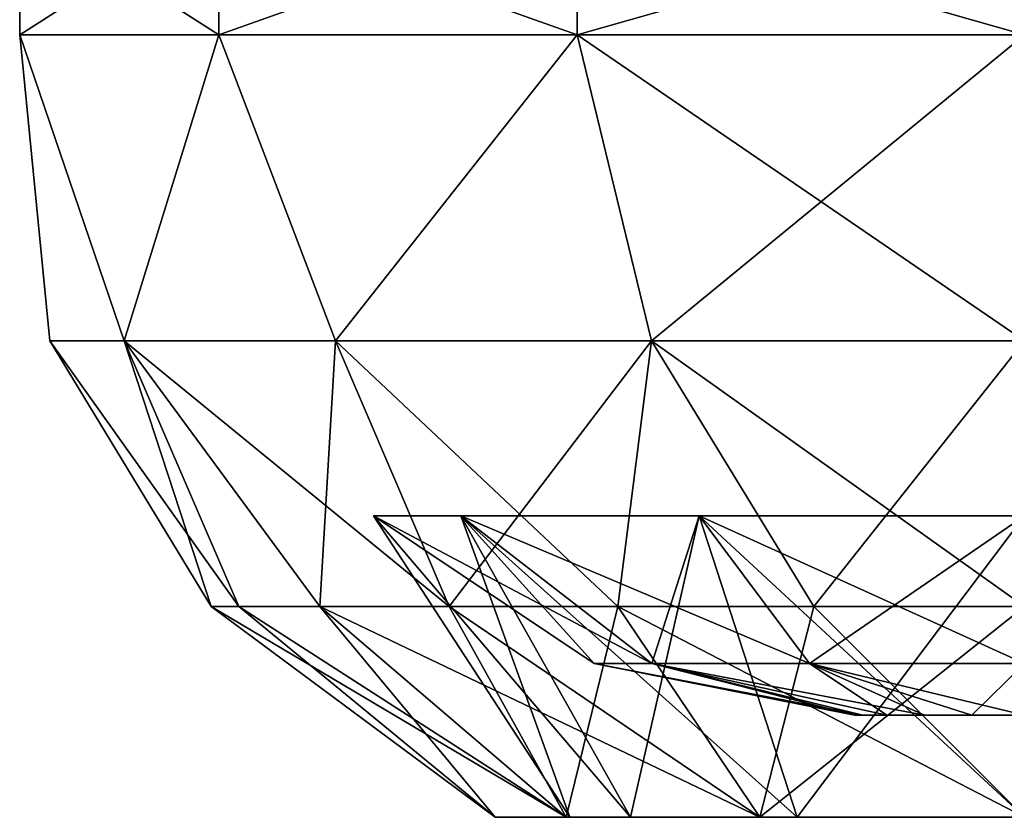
# Model space of a CAD drawing. Header units: millimetres. Extents: x -52 to 52, y -38 to 18.
# Tile 42 of 126: x -14.61 to -12.3, y -37.84 to -35.96. Entities that reach past the tile are written whole.
import ezdxf

# ---------------------------------------------------------------- set-up
doc = ezdxf.new("R2010")
doc.units = ezdxf.units.MM
doc.header["$LTSCALE"] = 65.185185
for name, color, linetype in [('449', 7, 'CONTINUOUS'), ('450', 7, 'CONTINUOUS'), ('453', 7, 'CONTINUOUS'), ('454', 7, 'CONTINUOUS'), ('455', 7, 'CONTINUOUS'), ('456', 7, 'CONTINUOUS'), ('457', 7, 'CONTINUOUS'), ('493', 7, 'CONTINUOUS'), ('494', 7, 'CONTINUOUS'), ('497', 7, 'CONTINUOUS'), ('498', 7, 'CONTINUOUS'), ('499', 7, 'CONTINUOUS'), ('500', 7, 'CONTINUOUS'), ('501', 7, 'CONTINUOUS')]:
    doc.layers.add(name, color=color, linetype=linetype)

msp = doc.modelspace()

# ---------------------------------------------------------------- linework, layer by layer
at = {"layer": '449', "color": 3, "linetype": 'Continuous'}
for points in [[(-12.65, -37.6, 18), (-12.6304, -37.6, 17.8763), (-12.6304, -37.6, 18.1237), (-12.65, -37.6, 18)], [(-12.6304, -37.6, 18.1237), (-12.5736, -37.6, 17.7649), (-12.5736, -37.6, 18.2351), (-12.6304, -37.6, 18.1237)], [(-12.6304, -37.6, 17.8763), (-12.5736, -37.6, 17.7649), (-12.6304, -37.6, 18.1237), (-12.6304, -37.6, 17.8763)], [(-12.5736, -37.6, 18.2351), (-12.485, -37.6, 17.6763), (-12.485, -37.6, 18.3237), (-12.5736, -37.6, 18.2351)], [(-12.5736, -37.6, 17.7649), (-12.485, -37.6, 17.6763), (-12.5736, -37.6, 18.2351), (-12.5736, -37.6, 17.7649)], [(-12.485, -37.6, 18.3237), (-12.3735, -37.6, 17.6195), (-12.3735, -37.6, 18.3805), (-12.485, -37.6, 18.3237)], [(-12.485, -37.6, 17.6763), (-12.3735, -37.6, 17.6195), (-12.485, -37.6, 18.3237), (-12.485, -37.6, 17.6763)], [(-12.3735, -37.6, 18.3805), (-12.25, -37.6, 17.6), (-12.25, -37.6, 18.4), (-12.3735, -37.6, 18.3805)], [(-12.3735, -37.6, 17.6195), (-12.25, -37.6, 17.6), (-12.3735, -37.6, 18.3805), (-12.3735, -37.6, 17.6195)]]:
    msp.add_3dface(points, dxfattribs=at)
at = {"layer": '450', "color": 3, "linetype": 'Continuous'}
for points in [[(-13.5762, -37.1314, 17.2343), (-13.2623, -37.4782, 18), (-13.7814, -37.1314, 18), (-13.5762, -37.1314, 17.2343)], [(-13.7814, -37.1314, 18), (-13.1267, -37.4782, 18.5061), (-13.5762, -37.1314, 18.7657), (-13.7814, -37.1314, 18)], [(-13.2623, -37.4782, 18), (-13.1267, -37.4782, 18.5061), (-13.7814, -37.1314, 18), (-13.2623, -37.4782, 18)], [(-13.1267, -37.4782, 17.4939), (-13.2623, -37.4782, 18), (-13.5762, -37.1314, 17.2343), (-13.1267, -37.4782, 17.4939)], [(-13.5762, -37.1314, 18.7657), (-12.7561, -37.4782, 18.8767), (-13.0157, -37.1314, 19.3262), (-13.5762, -37.1314, 18.7657)], [(-13.1267, -37.4782, 18.5061), (-12.7561, -37.4782, 18.8767), (-13.5762, -37.1314, 18.7657), (-13.1267, -37.4782, 18.5061)], [(-13.0157, -37.1314, 16.6738), (-13.1267, -37.4782, 17.4939), (-13.5762, -37.1314, 17.2343), (-13.0157, -37.1314, 16.6738)], [(-12.7561, -37.4782, 17.1233), (-13.1267, -37.4782, 17.4939), (-13.0157, -37.1314, 16.6738), (-12.7561, -37.4782, 17.1233)], [(-12.7561, -37.4782, 18.8767), (-12.25, -37.4782, 19.0123), (-13.0157, -37.1314, 19.3262), (-12.7561, -37.4782, 18.8767)], [(-12.25, -37.4782, 19.0123), (-12.25, -37.1314, 19.5314), (-13.0157, -37.1314, 19.3262), (-12.25, -37.4782, 19.0123)], [(-12.25, -37.1314, 16.4686), (-12.7561, -37.4782, 17.1233), (-13.0157, -37.1314, 16.6738), (-12.25, -37.1314, 16.4686)], [(-12.25, -37.4782, 16.9877), (-12.7561, -37.4782, 17.1233), (-12.25, -37.1314, 16.4686), (-12.25, -37.4782, 16.9877)], [(-12.6304, -37.6, 18.1237), (-13.1267, -37.4782, 18.5061), (-13.2623, -37.4782, 18), (-12.6304, -37.6, 18.1237)], [(-12.65, -37.6, 18), (-13.2623, -37.4782, 18), (-13.1267, -37.4782, 17.4939), (-12.65, -37.6, 18)], [(-12.65, -37.6, 18), (-12.6304, -37.6, 18.1237), (-13.2623, -37.4782, 18), (-12.65, -37.6, 18)], [(-12.5736, -37.6, 17.7649), (-12.6304, -37.6, 17.8763), (-13.1267, -37.4782, 17.4939), (-12.5736, -37.6, 17.7649)], [(-12.485, -37.6, 18.3237), (-12.7561, -37.4782, 18.8767), (-13.1267, -37.4782, 18.5061), (-12.485, -37.6, 18.3237)], [(-12.5736, -37.6, 18.2351), (-12.485, -37.6, 18.3237), (-13.1267, -37.4782, 18.5061), (-12.5736, -37.6, 18.2351)], [(-12.6304, -37.6, 18.1237), (-12.5736, -37.6, 18.2351), (-13.1267, -37.4782, 18.5061), (-12.6304, -37.6, 18.1237)], [(-12.5736, -37.6, 17.7649), (-13.1267, -37.4782, 17.4939), (-12.7561, -37.4782, 17.1233), (-12.5736, -37.6, 17.7649)], [(-12.6304, -37.6, 17.8763), (-12.65, -37.6, 18), (-13.1267, -37.4782, 17.4939), (-12.6304, -37.6, 17.8763)], [(-12.25, -37.6, 18.4), (-12.25, -37.4782, 19.0123), (-12.7561, -37.4782, 18.8767), (-12.25, -37.6, 18.4)], [(-12.485, -37.6, 17.6763), (-12.5736, -37.6, 17.7649), (-12.7561, -37.4782, 17.1233), (-12.485, -37.6, 17.6763)], [(-12.3735, -37.6, 17.6195), (-12.7561, -37.4782, 17.1233), (-12.25, -37.4782, 16.9877), (-12.3735, -37.6, 17.6195)], [(-12.3735, -37.6, 17.6195), (-12.485, -37.6, 17.6763), (-12.7561, -37.4782, 17.1233), (-12.3735, -37.6, 17.6195)], [(-12.485, -37.6, 18.3237), (-12.3735, -37.6, 18.3805), (-12.7561, -37.4782, 18.8767), (-12.485, -37.6, 18.3237)], [(-12.3735, -37.6, 18.3805), (-12.25, -37.6, 18.4), (-12.7561, -37.4782, 18.8767), (-12.3735, -37.6, 18.3805)], [(-12.25, -37.6, 17.6), (-12.3735, -37.6, 17.6195), (-12.25, -37.4782, 16.9877), (-12.25, -37.6, 17.6)]]:
    msp.add_3dface(points, dxfattribs=at)
at = {"layer": '453', "color": 3, "linetype": 'Continuous'}
for points in [[(-14.6142, -35.7, 17.4604), (-14.6142, -36, 18.5396), (-14.6142, -35.7, 18.5396), (-14.6142, -35.7, 17.4604)], [(-14.1459, -36, 16.488), (-14.6142, -36, 17.4604), (-14.1459, -35.7, 16.488), (-14.1459, -36, 16.488)], [(-14.1459, -35.7, 16.488), (-14.6142, -36, 17.4604), (-14.6142, -35.7, 17.4604), (-14.1459, -35.7, 16.488)], [(-14.6142, -36, 18.5396), (-14.1459, -36, 19.512), (-14.6142, -35.7, 18.5396), (-14.6142, -36, 18.5396)], [(-14.6142, -35.7, 18.5396), (-14.1459, -36, 19.512), (-14.1459, -35.7, 19.512), (-14.6142, -35.7, 18.5396)], [(-14.6142, -36, 17.4604), (-14.6142, -36, 18.5396), (-14.6142, -35.7, 17.4604), (-14.6142, -36, 17.4604)], [(-13.3022, -36, 15.8152), (-14.1459, -36, 16.488), (-13.3022, -35.7, 15.8152), (-13.3022, -36, 15.8152)], [(-13.3022, -35.7, 15.8152), (-14.1459, -36, 16.488), (-14.1459, -35.7, 16.488), (-13.3022, -35.7, 15.8152)], [(-14.1459, -35.7, 19.512), (-13.3022, -36, 20.1848), (-13.3022, -35.7, 20.1848), (-14.1459, -35.7, 19.512)], [(-14.1459, -36, 19.512), (-13.3022, -36, 20.1848), (-14.1459, -35.7, 19.512), (-14.1459, -36, 19.512)], [(-12.25, -36, 15.575), (-13.3022, -36, 15.8152), (-12.25, -35.7, 15.575), (-12.25, -36, 15.575)], [(-12.25, -35.7, 15.575), (-13.3022, -36, 15.8152), (-13.3022, -35.7, 15.8152), (-12.25, -35.7, 15.575)], [(-12.25, -36, 20.425), (-12.25, -35.7, 20.425), (-13.3022, -35.7, 20.1848), (-12.25, -36, 20.425)], [(-13.3022, -36, 20.1848), (-12.25, -36, 20.425), (-13.3022, -35.7, 20.1848), (-13.3022, -36, 20.1848)]]:
    msp.add_3dface(points, dxfattribs=at)
at = {"layer": '454', "color": 3, "linetype": 'Continuous'}
for points in [[(-14.5429, -36.7193, 18), (-14.6142, -36, 17.4604), (-14.3684, -36.7193, 17.1225), (-14.5429, -36.7193, 18)], [(-14.6142, -36, 17.4604), (-14.1459, -36, 16.488), (-14.3684, -36.7193, 17.1225), (-14.6142, -36, 17.4604)], [(-14.3684, -36.7193, 18.8775), (-14.6142, -36, 18.5396), (-14.5429, -36.7193, 18), (-14.3684, -36.7193, 18.8775)], [(-14.1459, -36, 19.512), (-14.6142, -36, 18.5396), (-14.3684, -36.7193, 18.8775), (-14.1459, -36, 19.512)], [(-14.6142, -36, 18.5396), (-14.6142, -36, 17.4604), (-14.5429, -36.7193, 18), (-14.6142, -36, 18.5396)], [(-13.8714, -36.7193, 19.6214), (-14.1459, -36, 19.512), (-14.3684, -36.7193, 18.8775), (-13.8714, -36.7193, 19.6214)], [(-14.3684, -36.7193, 17.1225), (-14.1459, -36, 16.488), (-13.8714, -36.7193, 16.3786), (-14.3684, -36.7193, 17.1225)], [(-14.1459, -36, 16.488), (-13.3022, -36, 15.8152), (-13.8714, -36.7193, 16.3786), (-14.1459, -36, 16.488)], [(-13.3022, -36, 20.1848), (-14.1459, -36, 19.512), (-13.8714, -36.7193, 19.6214), (-13.3022, -36, 20.1848)], [(-13.1275, -36.7193, 20.1184), (-13.3022, -36, 20.1848), (-13.8714, -36.7193, 19.6214), (-13.1275, -36.7193, 20.1184)], [(-13.8714, -36.7193, 16.3786), (-13.3022, -36, 15.8152), (-13.1275, -36.7193, 15.8816), (-13.8714, -36.7193, 16.3786)], [(-12.25, -36, 20.425), (-13.3022, -36, 20.1848), (-12.25, -36.7193, 20.2929), (-12.25, -36, 20.425)], [(-12.25, -36.7193, 20.2929), (-13.3022, -36, 20.1848), (-13.1275, -36.7193, 20.1184), (-12.25, -36.7193, 20.2929)], [(-13.3022, -36, 15.8152), (-12.25, -36, 15.575), (-13.1275, -36.7193, 15.8816), (-13.3022, -36, 15.8152)], [(-13.1275, -36.7193, 15.8816), (-12.25, -36, 15.575), (-12.25, -36.7193, 15.7071), (-13.1275, -36.7193, 15.8816)], [(-14.5429, -36.7193, 18), (-14.3684, -36.7193, 17.1225), (-14.164, -37.3448, 18), (-14.5429, -36.7193, 18)], [(-14.0988, -37.3448, 18.4954), (-14.5429, -36.7193, 18), (-14.164, -37.3448, 18), (-14.0988, -37.3448, 18.4954)], [(-14.3684, -36.7193, 18.8775), (-14.5429, -36.7193, 18), (-14.0988, -37.3448, 18.4954), (-14.3684, -36.7193, 18.8775)], [(-13.9076, -37.3448, 18.957), (-14.3684, -36.7193, 18.8775), (-14.0988, -37.3448, 18.4954), (-13.9076, -37.3448, 18.957)], [(-14.3684, -36.7193, 17.1225), (-13.8714, -36.7193, 16.3786), (-13.9076, -37.3448, 17.043), (-14.3684, -36.7193, 17.1225)], [(-14.164, -37.3448, 18), (-14.3684, -36.7193, 17.1225), (-14.0988, -37.3448, 17.5046), (-14.164, -37.3448, 18)], [(-14.0988, -37.3448, 17.5046), (-14.3684, -36.7193, 17.1225), (-13.9076, -37.3448, 17.043), (-14.0988, -37.3448, 17.5046)], [(-13.8714, -36.7193, 19.6214), (-14.3684, -36.7193, 18.8775), (-13.6034, -37.3448, 19.3534), (-13.8714, -36.7193, 19.6214)], [(-13.6034, -37.3448, 19.3534), (-14.3684, -36.7193, 18.8775), (-13.9076, -37.3448, 18.957), (-13.6034, -37.3448, 19.3534)], [(-13.9076, -37.3448, 17.043), (-13.8714, -36.7193, 16.3786), (-13.6034, -37.3448, 16.6466), (-13.9076, -37.3448, 17.043)], [(-13.8714, -36.7193, 16.3786), (-13.1275, -36.7193, 15.8816), (-13.6034, -37.3448, 16.6466), (-13.8714, -36.7193, 16.3786)], [(-13.1275, -36.7193, 20.1184), (-13.8714, -36.7193, 19.6214), (-13.207, -37.3448, 19.6576), (-13.1275, -36.7193, 20.1184)], [(-13.207, -37.3448, 19.6576), (-13.8714, -36.7193, 19.6214), (-13.6034, -37.3448, 19.3534), (-13.207, -37.3448, 19.6576)], [(-13.6034, -37.3448, 16.6466), (-13.1275, -36.7193, 15.8816), (-13.207, -37.3448, 16.3424), (-13.6034, -37.3448, 16.6466)], [(-13.207, -37.3448, 16.3424), (-13.1275, -36.7193, 15.8816), (-12.7454, -37.3448, 16.1512), (-13.207, -37.3448, 16.3424)], [(-12.7454, -37.3448, 19.8488), (-13.1275, -36.7193, 20.1184), (-13.207, -37.3448, 19.6576), (-12.7454, -37.3448, 19.8488)], [(-13.1275, -36.7193, 15.8816), (-12.25, -36.7193, 15.7071), (-12.7454, -37.3448, 16.1512), (-13.1275, -36.7193, 15.8816)], [(-12.25, -36.7193, 20.2929), (-13.1275, -36.7193, 20.1184), (-12.25, -37.3448, 19.914), (-12.25, -36.7193, 20.2929)], [(-12.25, -37.3448, 19.914), (-13.1275, -36.7193, 20.1184), (-12.7454, -37.3448, 19.8488), (-12.25, -37.3448, 19.914)], [(-12.7454, -37.3448, 16.1512), (-12.25, -36.7193, 15.7071), (-12.25, -37.3448, 16.086), (-12.7454, -37.3448, 16.1512)]]:
    msp.add_3dface(points, dxfattribs=at)
at = {"layer": '455', "color": 3, "linetype": 'Continuous'}
for points in [[(-13.3282, -37.8403, 18.6224), (-14.164, -37.3448, 18), (-13.495, -37.8403, 18), (-13.3282, -37.8403, 18.6224)], [(-14.0988, -37.3448, 18.4954), (-14.164, -37.3448, 18), (-13.3282, -37.8403, 18.6224), (-14.0988, -37.3448, 18.4954)], [(-14.164, -37.3448, 18), (-14.0988, -37.3448, 17.5046), (-13.495, -37.8403, 18), (-14.164, -37.3448, 18)], [(-14.0988, -37.3448, 17.5046), (-13.9076, -37.3448, 17.043), (-13.495, -37.8403, 18), (-14.0988, -37.3448, 17.5046)], [(-13.9076, -37.3448, 18.957), (-14.0988, -37.3448, 18.4954), (-13.3282, -37.8403, 18.6224), (-13.9076, -37.3448, 18.957)], [(-13.495, -37.8403, 18), (-13.9076, -37.3448, 17.043), (-13.3282, -37.8403, 17.3776), (-13.495, -37.8403, 18)], [(-13.9076, -37.3448, 17.043), (-13.6034, -37.3448, 16.6466), (-13.3282, -37.8403, 17.3776), (-13.9076, -37.3448, 17.043)], [(-13.6034, -37.3448, 19.3534), (-13.9076, -37.3448, 18.957), (-12.8724, -37.8403, 19.0782), (-13.6034, -37.3448, 19.3534)], [(-12.8724, -37.8403, 19.0782), (-13.9076, -37.3448, 18.957), (-13.3282, -37.8403, 18.6224), (-12.8724, -37.8403, 19.0782)], [(-13.6034, -37.3448, 16.6466), (-13.207, -37.3448, 16.3424), (-13.3282, -37.8403, 17.3776), (-13.6034, -37.3448, 16.6466)], [(-13.207, -37.3448, 19.6576), (-13.6034, -37.3448, 19.3534), (-12.8724, -37.8403, 19.0782), (-13.207, -37.3448, 19.6576)], [(-13.3282, -37.8403, 17.3776), (-13.207, -37.3448, 16.3424), (-12.8724, -37.8403, 16.9218), (-13.3282, -37.8403, 17.3776)], [(-13.207, -37.3448, 16.3424), (-12.7454, -37.3448, 16.1512), (-12.8724, -37.8403, 16.9218), (-13.207, -37.3448, 16.3424)], [(-12.7454, -37.3448, 19.8488), (-13.207, -37.3448, 19.6576), (-12.25, -37.8403, 19.245), (-12.7454, -37.3448, 19.8488)], [(-12.25, -37.8403, 19.245), (-13.207, -37.3448, 19.6576), (-12.8724, -37.8403, 19.0782), (-12.25, -37.8403, 19.245)], [(-12.8724, -37.8403, 16.9218), (-12.25, -37.3448, 16.086), (-12.25, -37.8403, 16.755), (-12.8724, -37.8403, 16.9218)], [(-12.7454, -37.3448, 16.1512), (-12.25, -37.3448, 16.086), (-12.8724, -37.8403, 16.9218), (-12.7454, -37.3448, 16.1512)], [(-12.25, -37.3448, 19.914), (-12.7454, -37.3448, 19.8488), (-12.25, -37.8403, 19.245), (-12.25, -37.3448, 19.914)]]:
    msp.add_3dface(points, dxfattribs=at)
at = {"layer": '456', "color": 3, "linetype": 'Continuous'}
for points in [[(-13.3282, -37.8403, 18.6224), (-13.495, -37.8403, 18), (-13.3282, -37.8403, 17.3776), (-13.3282, -37.8403, 18.6224)], [(-12.8724, -37.8403, 19.0782), (-13.3282, -37.8403, 18.6224), (-13.1766, -37.8403, 18.535), (-12.8724, -37.8403, 19.0782)], [(-13.3282, -37.8403, 18.6224), (-13.3282, -37.8403, 17.3776), (-13.32, -37.8403, 18), (-13.3282, -37.8403, 18.6224)], [(-13.1766, -37.8403, 18.535), (-13.3282, -37.8403, 18.6224), (-13.32, -37.8403, 18), (-13.1766, -37.8403, 18.535)], [(-13.3282, -37.8403, 17.3776), (-12.8724, -37.8403, 16.9218), (-13.1766, -37.8403, 17.465), (-13.3282, -37.8403, 17.3776)], [(-13.32, -37.8403, 18), (-13.3282, -37.8403, 17.3776), (-13.1766, -37.8403, 17.465), (-13.32, -37.8403, 18)], [(-12.7849, -37.8403, 18.9267), (-12.8724, -37.8403, 19.0782), (-13.1766, -37.8403, 18.535), (-12.7849, -37.8403, 18.9267)], [(-13.1766, -37.8403, 17.465), (-12.8724, -37.8403, 16.9218), (-12.7849, -37.8403, 17.0733), (-13.1766, -37.8403, 17.465)], [(-12.25, -37.8403, 19.245), (-12.8724, -37.8403, 19.0782), (-12.25, -37.8403, 19.07), (-12.25, -37.8403, 19.245)], [(-12.25, -37.8403, 19.07), (-12.8724, -37.8403, 19.0782), (-12.7849, -37.8403, 18.9267), (-12.25, -37.8403, 19.07)], [(-12.8724, -37.8403, 16.9218), (-12.25, -37.8403, 16.755), (-12.7849, -37.8403, 17.0733), (-12.8724, -37.8403, 16.9218)], [(-12.7849, -37.8403, 17.0733), (-12.25, -37.8403, 16.755), (-12.25, -37.8403, 16.93), (-12.7849, -37.8403, 17.0733)]]:
    msp.add_3dface(points, dxfattribs=at)
at = {"layer": '457', "color": 3, "linetype": 'Continuous'}
for points in [[(-13.7814, -37.1314, 18), (-13.32, -37.8403, 18), (-13.1766, -37.8403, 17.465), (-13.7814, -37.1314, 18)], [(-13.7814, -37.1314, 18), (-13.5762, -37.1314, 18.7657), (-13.32, -37.8403, 18), (-13.7814, -37.1314, 18)], [(-13.5762, -37.1314, 17.2343), (-13.7814, -37.1314, 18), (-13.1766, -37.8403, 17.465), (-13.5762, -37.1314, 17.2343)], [(-13.5762, -37.1314, 18.7657), (-13.1766, -37.8403, 18.535), (-13.32, -37.8403, 18), (-13.5762, -37.1314, 18.7657)], [(-13.5762, -37.1314, 18.7657), (-13.0157, -37.1314, 19.3262), (-13.1766, -37.8403, 18.535), (-13.5762, -37.1314, 18.7657)], [(-13.5762, -37.1314, 17.2343), (-13.1766, -37.8403, 17.465), (-12.7849, -37.8403, 17.0733), (-13.5762, -37.1314, 17.2343)], [(-13.0157, -37.1314, 16.6738), (-13.5762, -37.1314, 17.2343), (-12.7849, -37.8403, 17.0733), (-13.0157, -37.1314, 16.6738)], [(-13.0157, -37.1314, 19.3262), (-12.7849, -37.8403, 18.9267), (-13.1766, -37.8403, 18.535), (-13.0157, -37.1314, 19.3262)], [(-13.0157, -37.1314, 16.6738), (-12.7849, -37.8403, 17.0733), (-12.25, -37.8403, 16.93), (-13.0157, -37.1314, 16.6738)], [(-12.25, -37.1314, 16.4686), (-13.0157, -37.1314, 16.6738), (-12.25, -37.8403, 16.93), (-12.25, -37.1314, 16.4686)], [(-13.0157, -37.1314, 19.3262), (-12.25, -37.1314, 19.5314), (-12.7849, -37.8403, 18.9267), (-13.0157, -37.1314, 19.3262)], [(-12.25, -37.1314, 19.5314), (-12.25, -37.8403, 19.07), (-12.7849, -37.8403, 18.9267), (-12.25, -37.1314, 19.5314)]]:
    msp.add_3dface(points, dxfattribs=at)
at = {"layer": '493', "color": 3, "linetype": 'Continuous'}
for points in [[(-12.65, -37.6, -18), (-12.6304, -37.6, -18.1237), (-12.6304, -37.6, -17.8763), (-12.65, -37.6, -18)], [(-12.6304, -37.6, -17.8763), (-12.5736, -37.6, -18.2351), (-12.5736, -37.6, -17.7649), (-12.6304, -37.6, -17.8763)], [(-12.6304, -37.6, -18.1237), (-12.5736, -37.6, -18.2351), (-12.6304, -37.6, -17.8763), (-12.6304, -37.6, -18.1237)], [(-12.5736, -37.6, -18.2351), (-12.485, -37.6, -18.3237), (-12.5736, -37.6, -17.7649), (-12.5736, -37.6, -18.2351)], [(-12.5736, -37.6, -17.7649), (-12.485, -37.6, -18.3237), (-12.485, -37.6, -17.6763), (-12.5736, -37.6, -17.7649)], [(-12.485, -37.6, -17.6763), (-12.3735, -37.6, -18.3805), (-12.3735, -37.6, -17.6195), (-12.485, -37.6, -17.6763)], [(-12.485, -37.6, -18.3237), (-12.3735, -37.6, -18.3805), (-12.485, -37.6, -17.6763), (-12.485, -37.6, -18.3237)], [(-12.3735, -37.6, -17.6195), (-12.25, -37.6, -18.4), (-12.25, -37.6, -17.6), (-12.3735, -37.6, -17.6195)], [(-12.3735, -37.6, -18.3805), (-12.25, -37.6, -18.4), (-12.3735, -37.6, -17.6195), (-12.3735, -37.6, -18.3805)]]:
    msp.add_3dface(points, dxfattribs=at)
at = {"layer": '494', "color": 3, "linetype": 'Continuous'}
for points in [[(-13.2623, -37.4782, -18), (-13.1267, -37.4782, -17.4939), (-13.7814, -37.1314, -18), (-13.2623, -37.4782, -18)], [(-13.7814, -37.1314, -18), (-13.1267, -37.4782, -17.4939), (-13.5762, -37.1314, -17.2343), (-13.7814, -37.1314, -18)], [(-13.5762, -37.1314, -18.7657), (-13.2623, -37.4782, -18), (-13.7814, -37.1314, -18), (-13.5762, -37.1314, -18.7657)], [(-13.5762, -37.1314, -17.2343), (-12.7561, -37.4782, -17.1233), (-13.0157, -37.1314, -16.6738), (-13.5762, -37.1314, -17.2343)], [(-13.1267, -37.4782, -18.5061), (-13.2623, -37.4782, -18), (-13.5762, -37.1314, -18.7657), (-13.1267, -37.4782, -18.5061)], [(-13.0157, -37.1314, -19.3262), (-13.1267, -37.4782, -18.5061), (-13.5762, -37.1314, -18.7657), (-13.0157, -37.1314, -19.3262)], [(-13.1267, -37.4782, -17.4939), (-12.7561, -37.4782, -17.1233), (-13.5762, -37.1314, -17.2343), (-13.1267, -37.4782, -17.4939)], [(-12.7561, -37.4782, -18.8767), (-13.1267, -37.4782, -18.5061), (-13.0157, -37.1314, -19.3262), (-12.7561, -37.4782, -18.8767)], [(-12.25, -37.4782, -16.9877), (-12.25, -37.1314, -16.4686), (-13.0157, -37.1314, -16.6738), (-12.25, -37.4782, -16.9877)], [(-12.25, -37.1314, -19.5314), (-12.7561, -37.4782, -18.8767), (-13.0157, -37.1314, -19.3262), (-12.25, -37.1314, -19.5314)], [(-12.7561, -37.4782, -17.1233), (-12.25, -37.4782, -16.9877), (-13.0157, -37.1314, -16.6738), (-12.7561, -37.4782, -17.1233)], [(-12.25, -37.4782, -19.0123), (-12.7561, -37.4782, -18.8767), (-12.25, -37.1314, -19.5314), (-12.25, -37.4782, -19.0123)], [(-12.6304, -37.6, -17.8763), (-13.1267, -37.4782, -17.4939), (-13.2623, -37.4782, -18), (-12.6304, -37.6, -17.8763)], [(-12.65, -37.6, -18), (-13.2623, -37.4782, -18), (-13.1267, -37.4782, -18.5061), (-12.65, -37.6, -18)], [(-12.65, -37.6, -18), (-12.6304, -37.6, -17.8763), (-13.2623, -37.4782, -18), (-12.65, -37.6, -18)], [(-12.6304, -37.6, -17.8763), (-12.5736, -37.6, -17.7649), (-13.1267, -37.4782, -17.4939), (-12.6304, -37.6, -17.8763)], [(-12.5736, -37.6, -17.7649), (-12.485, -37.6, -17.6763), (-13.1267, -37.4782, -17.4939), (-12.5736, -37.6, -17.7649)], [(-12.485, -37.6, -17.6763), (-12.7561, -37.4782, -17.1233), (-13.1267, -37.4782, -17.4939), (-12.485, -37.6, -17.6763)], [(-12.5736, -37.6, -18.2351), (-12.6304, -37.6, -18.1237), (-13.1267, -37.4782, -18.5061), (-12.5736, -37.6, -18.2351)], [(-12.5736, -37.6, -18.2351), (-13.1267, -37.4782, -18.5061), (-12.7561, -37.4782, -18.8767), (-12.5736, -37.6, -18.2351)], [(-12.6304, -37.6, -18.1237), (-12.65, -37.6, -18), (-13.1267, -37.4782, -18.5061), (-12.6304, -37.6, -18.1237)], [(-12.485, -37.6, -17.6763), (-12.3735, -37.6, -17.6195), (-12.7561, -37.4782, -17.1233), (-12.485, -37.6, -17.6763)], [(-12.3735, -37.6, -17.6195), (-12.25, -37.6, -17.6), (-12.7561, -37.4782, -17.1233), (-12.3735, -37.6, -17.6195)], [(-12.25, -37.6, -17.6), (-12.25, -37.4782, -16.9877), (-12.7561, -37.4782, -17.1233), (-12.25, -37.6, -17.6)], [(-12.485, -37.6, -18.3237), (-12.5736, -37.6, -18.2351), (-12.7561, -37.4782, -18.8767), (-12.485, -37.6, -18.3237)], [(-12.3735, -37.6, -18.3805), (-12.7561, -37.4782, -18.8767), (-12.25, -37.4782, -19.0123), (-12.3735, -37.6, -18.3805)], [(-12.3735, -37.6, -18.3805), (-12.485, -37.6, -18.3237), (-12.7561, -37.4782, -18.8767), (-12.3735, -37.6, -18.3805)], [(-12.25, -37.6, -18.4), (-12.3735, -37.6, -18.3805), (-12.25, -37.4782, -19.0123), (-12.25, -37.6, -18.4)]]:
    msp.add_3dface(points, dxfattribs=at)
at = {"layer": '497', "color": 3, "linetype": 'Continuous'}
for points in [[(-14.6142, -35.7, -18.5396), (-14.6142, -36, -17.4604), (-14.6142, -35.7, -17.4604), (-14.6142, -35.7, -18.5396)], [(-14.6142, -36, -18.5396), (-14.6142, -36, -17.4604), (-14.6142, -35.7, -18.5396), (-14.6142, -36, -18.5396)], [(-14.1459, -36, -19.512), (-14.6142, -36, -18.5396), (-14.1459, -35.7, -19.512), (-14.1459, -36, -19.512)], [(-14.6142, -35.7, -17.4604), (-14.1459, -36, -16.488), (-14.1459, -35.7, -16.488), (-14.6142, -35.7, -17.4604)], [(-14.6142, -36, -17.4604), (-14.1459, -36, -16.488), (-14.6142, -35.7, -17.4604), (-14.6142, -36, -17.4604)], [(-14.1459, -35.7, -19.512), (-14.6142, -36, -18.5396), (-14.6142, -35.7, -18.5396), (-14.1459, -35.7, -19.512)], [(-13.3022, -35.7, -20.1848), (-14.1459, -36, -19.512), (-14.1459, -35.7, -19.512), (-13.3022, -35.7, -20.1848)], [(-14.1459, -35.7, -16.488), (-13.3022, -36, -15.8152), (-13.3022, -35.7, -15.8152), (-14.1459, -35.7, -16.488)], [(-13.3022, -36, -20.1848), (-14.1459, -36, -19.512), (-13.3022, -35.7, -20.1848), (-13.3022, -36, -20.1848)], [(-14.1459, -36, -16.488), (-13.3022, -36, -15.8152), (-14.1459, -35.7, -16.488), (-14.1459, -36, -16.488)], [(-12.25, -35.7, -20.425), (-13.3022, -36, -20.1848), (-13.3022, -35.7, -20.1848), (-12.25, -35.7, -20.425)], [(-13.3022, -36, -15.8152), (-12.25, -36, -15.575), (-13.3022, -35.7, -15.8152), (-13.3022, -36, -15.8152)], [(-12.25, -36, -20.425), (-13.3022, -36, -20.1848), (-12.25, -35.7, -20.425), (-12.25, -36, -20.425)], [(-12.25, -36, -15.575), (-12.25, -35.7, -15.575), (-13.3022, -35.7, -15.8152), (-12.25, -36, -15.575)]]:
    msp.add_3dface(points, dxfattribs=at)
at = {"layer": '498', "color": 3, "linetype": 'Continuous'}
for points in [[(-14.6142, -36, -17.4604), (-14.6142, -36, -18.5396), (-14.5429, -36.7193, -18), (-14.6142, -36, -17.4604)], [(-14.1459, -36, -16.488), (-14.6142, -36, -17.4604), (-14.3684, -36.7193, -17.1225), (-14.1459, -36, -16.488)], [(-14.3684, -36.7193, -17.1225), (-14.6142, -36, -17.4604), (-14.5429, -36.7193, -18), (-14.3684, -36.7193, -17.1225)], [(-14.6142, -36, -18.5396), (-14.1459, -36, -19.512), (-14.3684, -36.7193, -18.8775), (-14.6142, -36, -18.5396)], [(-14.5429, -36.7193, -18), (-14.6142, -36, -18.5396), (-14.3684, -36.7193, -18.8775), (-14.5429, -36.7193, -18)], [(-13.8714, -36.7193, -16.3786), (-14.1459, -36, -16.488), (-14.3684, -36.7193, -17.1225), (-13.8714, -36.7193, -16.3786)], [(-14.3684, -36.7193, -18.8775), (-14.1459, -36, -19.512), (-13.8714, -36.7193, -19.6214), (-14.3684, -36.7193, -18.8775)], [(-13.3022, -36, -15.8152), (-14.1459, -36, -16.488), (-13.8714, -36.7193, -16.3786), (-13.3022, -36, -15.8152)], [(-14.1459, -36, -19.512), (-13.3022, -36, -20.1848), (-13.8714, -36.7193, -19.6214), (-14.1459, -36, -19.512)], [(-13.1275, -36.7193, -15.8816), (-13.3022, -36, -15.8152), (-13.8714, -36.7193, -16.3786), (-13.1275, -36.7193, -15.8816)], [(-13.8714, -36.7193, -19.6214), (-13.3022, -36, -20.1848), (-13.1275, -36.7193, -20.1184), (-13.8714, -36.7193, -19.6214)], [(-12.25, -36.7193, -15.7071), (-13.3022, -36, -15.8152), (-13.1275, -36.7193, -15.8816), (-12.25, -36.7193, -15.7071)], [(-12.25, -36, -15.575), (-13.3022, -36, -15.8152), (-12.25, -36.7193, -15.7071), (-12.25, -36, -15.575)], [(-13.3022, -36, -20.1848), (-12.25, -36, -20.425), (-13.1275, -36.7193, -20.1184), (-13.3022, -36, -20.1848)], [(-13.1275, -36.7193, -20.1184), (-12.25, -36, -20.425), (-12.25, -36.7193, -20.2929), (-13.1275, -36.7193, -20.1184)], [(-14.0988, -37.3448, -17.5046), (-14.5429, -36.7193, -18), (-14.164, -37.3448, -18), (-14.0988, -37.3448, -17.5046)], [(-14.3684, -36.7193, -17.1225), (-14.5429, -36.7193, -18), (-14.0988, -37.3448, -17.5046), (-14.3684, -36.7193, -17.1225)], [(-14.5429, -36.7193, -18), (-14.3684, -36.7193, -18.8775), (-14.164, -37.3448, -18), (-14.5429, -36.7193, -18)], [(-14.3684, -36.7193, -18.8775), (-13.8714, -36.7193, -19.6214), (-13.9076, -37.3448, -18.957), (-14.3684, -36.7193, -18.8775)], [(-14.164, -37.3448, -18), (-14.3684, -36.7193, -18.8775), (-14.0988, -37.3448, -18.4954), (-14.164, -37.3448, -18)], [(-14.0988, -37.3448, -18.4954), (-14.3684, -36.7193, -18.8775), (-13.9076, -37.3448, -18.957), (-14.0988, -37.3448, -18.4954)], [(-13.8714, -36.7193, -16.3786), (-14.3684, -36.7193, -17.1225), (-13.6034, -37.3448, -16.6466), (-13.8714, -36.7193, -16.3786)], [(-13.6034, -37.3448, -16.6466), (-14.3684, -36.7193, -17.1225), (-13.9076, -37.3448, -17.043), (-13.6034, -37.3448, -16.6466)], [(-13.9076, -37.3448, -17.043), (-14.3684, -36.7193, -17.1225), (-14.0988, -37.3448, -17.5046), (-13.9076, -37.3448, -17.043)], [(-13.9076, -37.3448, -18.957), (-13.8714, -36.7193, -19.6214), (-13.6034, -37.3448, -19.3534), (-13.9076, -37.3448, -18.957)], [(-13.8714, -36.7193, -19.6214), (-13.1275, -36.7193, -20.1184), (-13.6034, -37.3448, -19.3534), (-13.8714, -36.7193, -19.6214)], [(-13.207, -37.3448, -16.3424), (-13.8714, -36.7193, -16.3786), (-13.6034, -37.3448, -16.6466), (-13.207, -37.3448, -16.3424)], [(-13.1275, -36.7193, -15.8816), (-13.8714, -36.7193, -16.3786), (-13.207, -37.3448, -16.3424), (-13.1275, -36.7193, -15.8816)], [(-13.6034, -37.3448, -19.3534), (-13.1275, -36.7193, -20.1184), (-13.207, -37.3448, -19.6576), (-13.6034, -37.3448, -19.3534)], [(-13.207, -37.3448, -19.6576), (-13.1275, -36.7193, -20.1184), (-12.7454, -37.3448, -19.8488), (-13.207, -37.3448, -19.6576)], [(-12.7454, -37.3448, -16.1512), (-13.1275, -36.7193, -15.8816), (-13.207, -37.3448, -16.3424), (-12.7454, -37.3448, -16.1512)], [(-13.1275, -36.7193, -20.1184), (-12.25, -36.7193, -20.2929), (-12.7454, -37.3448, -19.8488), (-13.1275, -36.7193, -20.1184)], [(-12.25, -37.3448, -16.086), (-13.1275, -36.7193, -15.8816), (-12.7454, -37.3448, -16.1512), (-12.25, -37.3448, -16.086)], [(-12.25, -36.7193, -15.7071), (-13.1275, -36.7193, -15.8816), (-12.25, -37.3448, -16.086), (-12.25, -36.7193, -15.7071)], [(-12.7454, -37.3448, -19.8488), (-12.25, -36.7193, -20.2929), (-12.25, -37.3448, -19.914), (-12.7454, -37.3448, -19.8488)]]:
    msp.add_3dface(points, dxfattribs=at)
at = {"layer": '499', "color": 3, "linetype": 'Continuous'}
for points in [[(-14.0988, -37.3448, -17.5046), (-14.164, -37.3448, -18), (-13.3282, -37.8403, -17.3776), (-14.0988, -37.3448, -17.5046)], [(-14.164, -37.3448, -18), (-14.0988, -37.3448, -18.4954), (-13.495, -37.8403, -18), (-14.164, -37.3448, -18)], [(-13.3282, -37.8403, -17.3776), (-14.164, -37.3448, -18), (-13.495, -37.8403, -18), (-13.3282, -37.8403, -17.3776)], [(-13.9076, -37.3448, -17.043), (-14.0988, -37.3448, -17.5046), (-13.3282, -37.8403, -17.3776), (-13.9076, -37.3448, -17.043)], [(-14.0988, -37.3448, -18.4954), (-13.9076, -37.3448, -18.957), (-13.495, -37.8403, -18), (-14.0988, -37.3448, -18.4954)], [(-12.8724, -37.8403, -16.9218), (-13.9076, -37.3448, -17.043), (-13.3282, -37.8403, -17.3776), (-12.8724, -37.8403, -16.9218)], [(-13.6034, -37.3448, -16.6466), (-13.9076, -37.3448, -17.043), (-12.8724, -37.8403, -16.9218), (-13.6034, -37.3448, -16.6466)], [(-13.495, -37.8403, -18), (-13.9076, -37.3448, -18.957), (-13.3282, -37.8403, -18.6224), (-13.495, -37.8403, -18)], [(-13.9076, -37.3448, -18.957), (-13.6034, -37.3448, -19.3534), (-13.3282, -37.8403, -18.6224), (-13.9076, -37.3448, -18.957)], [(-13.207, -37.3448, -16.3424), (-13.6034, -37.3448, -16.6466), (-12.8724, -37.8403, -16.9218), (-13.207, -37.3448, -16.3424)], [(-13.6034, -37.3448, -19.3534), (-13.207, -37.3448, -19.6576), (-13.3282, -37.8403, -18.6224), (-13.6034, -37.3448, -19.3534)], [(-13.3282, -37.8403, -18.6224), (-13.207, -37.3448, -19.6576), (-12.8724, -37.8403, -19.0782), (-13.3282, -37.8403, -18.6224)], [(-12.25, -37.8403, -16.755), (-13.207, -37.3448, -16.3424), (-12.8724, -37.8403, -16.9218), (-12.25, -37.8403, -16.755)], [(-12.7454, -37.3448, -16.1512), (-13.207, -37.3448, -16.3424), (-12.25, -37.8403, -16.755), (-12.7454, -37.3448, -16.1512)], [(-13.207, -37.3448, -19.6576), (-12.7454, -37.3448, -19.8488), (-12.8724, -37.8403, -19.0782), (-13.207, -37.3448, -19.6576)], [(-12.7454, -37.3448, -19.8488), (-12.25, -37.3448, -19.914), (-12.8724, -37.8403, -19.0782), (-12.7454, -37.3448, -19.8488)], [(-12.8724, -37.8403, -19.0782), (-12.25, -37.3448, -19.914), (-12.25, -37.8403, -19.245), (-12.8724, -37.8403, -19.0782)], [(-12.25, -37.3448, -16.086), (-12.7454, -37.3448, -16.1512), (-12.25, -37.8403, -16.755), (-12.25, -37.3448, -16.086)]]:
    msp.add_3dface(points, dxfattribs=at)
at = {"layer": '500', "color": 3, "linetype": 'Continuous'}
for points in [[(-13.3282, -37.8403, -17.3776), (-13.495, -37.8403, -18), (-13.3282, -37.8403, -18.6224), (-13.3282, -37.8403, -17.3776)], [(-13.32, -37.8403, -18), (-13.3282, -37.8403, -18.6224), (-13.1766, -37.8403, -18.535), (-13.32, -37.8403, -18)], [(-13.3282, -37.8403, -18.6224), (-12.8724, -37.8403, -19.0782), (-13.1766, -37.8403, -18.535), (-13.3282, -37.8403, -18.6224)], [(-13.1766, -37.8403, -17.465), (-13.3282, -37.8403, -17.3776), (-13.32, -37.8403, -18), (-13.1766, -37.8403, -17.465)], [(-13.3282, -37.8403, -17.3776), (-13.3282, -37.8403, -18.6224), (-13.32, -37.8403, -18), (-13.3282, -37.8403, -17.3776)], [(-12.8724, -37.8403, -16.9218), (-13.3282, -37.8403, -17.3776), (-13.1766, -37.8403, -17.465), (-12.8724, -37.8403, -16.9218)], [(-13.1766, -37.8403, -18.535), (-12.8724, -37.8403, -19.0782), (-12.7849, -37.8403, -18.9267), (-13.1766, -37.8403, -18.535)], [(-12.7849, -37.8403, -17.0733), (-12.8724, -37.8403, -16.9218), (-13.1766, -37.8403, -17.465), (-12.7849, -37.8403, -17.0733)], [(-12.8724, -37.8403, -19.0782), (-12.25, -37.8403, -19.245), (-12.7849, -37.8403, -18.9267), (-12.8724, -37.8403, -19.0782)], [(-12.25, -37.8403, -16.755), (-12.8724, -37.8403, -16.9218), (-12.25, -37.8403, -16.93), (-12.25, -37.8403, -16.755)], [(-12.25, -37.8403, -16.93), (-12.8724, -37.8403, -16.9218), (-12.7849, -37.8403, -17.0733), (-12.25, -37.8403, -16.93)], [(-12.7849, -37.8403, -18.9267), (-12.25, -37.8403, -19.245), (-12.25, -37.8403, -19.07), (-12.7849, -37.8403, -18.9267)]]:
    msp.add_3dface(points, dxfattribs=at)
at = {"layer": '501', "color": 3, "linetype": 'Continuous'}
for points in [[(-13.5762, -37.1314, -18.7657), (-13.7814, -37.1314, -18), (-13.1766, -37.8403, -18.535), (-13.5762, -37.1314, -18.7657)], [(-13.7814, -37.1314, -18), (-13.5762, -37.1314, -17.2343), (-13.32, -37.8403, -18), (-13.7814, -37.1314, -18)], [(-13.7814, -37.1314, -18), (-13.32, -37.8403, -18), (-13.1766, -37.8403, -18.535), (-13.7814, -37.1314, -18)], [(-13.0157, -37.1314, -19.3262), (-13.5762, -37.1314, -18.7657), (-12.7849, -37.8403, -18.9267), (-13.0157, -37.1314, -19.3262)], [(-13.5762, -37.1314, -18.7657), (-13.1766, -37.8403, -18.535), (-12.7849, -37.8403, -18.9267), (-13.5762, -37.1314, -18.7657)], [(-13.5762, -37.1314, -17.2343), (-13.0157, -37.1314, -16.6738), (-13.1766, -37.8403, -17.465), (-13.5762, -37.1314, -17.2343)], [(-13.5762, -37.1314, -17.2343), (-13.1766, -37.8403, -17.465), (-13.32, -37.8403, -18), (-13.5762, -37.1314, -17.2343)], [(-13.0157, -37.1314, -16.6738), (-12.7849, -37.8403, -17.0733), (-13.1766, -37.8403, -17.465), (-13.0157, -37.1314, -16.6738)], [(-13.0157, -37.1314, -16.6738), (-12.25, -37.1314, -16.4686), (-12.7849, -37.8403, -17.0733), (-13.0157, -37.1314, -16.6738)], [(-12.25, -37.1314, -19.5314), (-13.0157, -37.1314, -19.3262), (-12.25, -37.8403, -19.07), (-12.25, -37.1314, -19.5314)], [(-13.0157, -37.1314, -19.3262), (-12.7849, -37.8403, -18.9267), (-12.25, -37.8403, -19.07), (-13.0157, -37.1314, -19.3262)], [(-12.25, -37.1314, -16.4686), (-12.25, -37.8403, -16.93), (-12.7849, -37.8403, -17.0733), (-12.25, -37.1314, -16.4686)]]:
    msp.add_3dface(points, dxfattribs=at)

doc.saveas('drawing.dxf')
